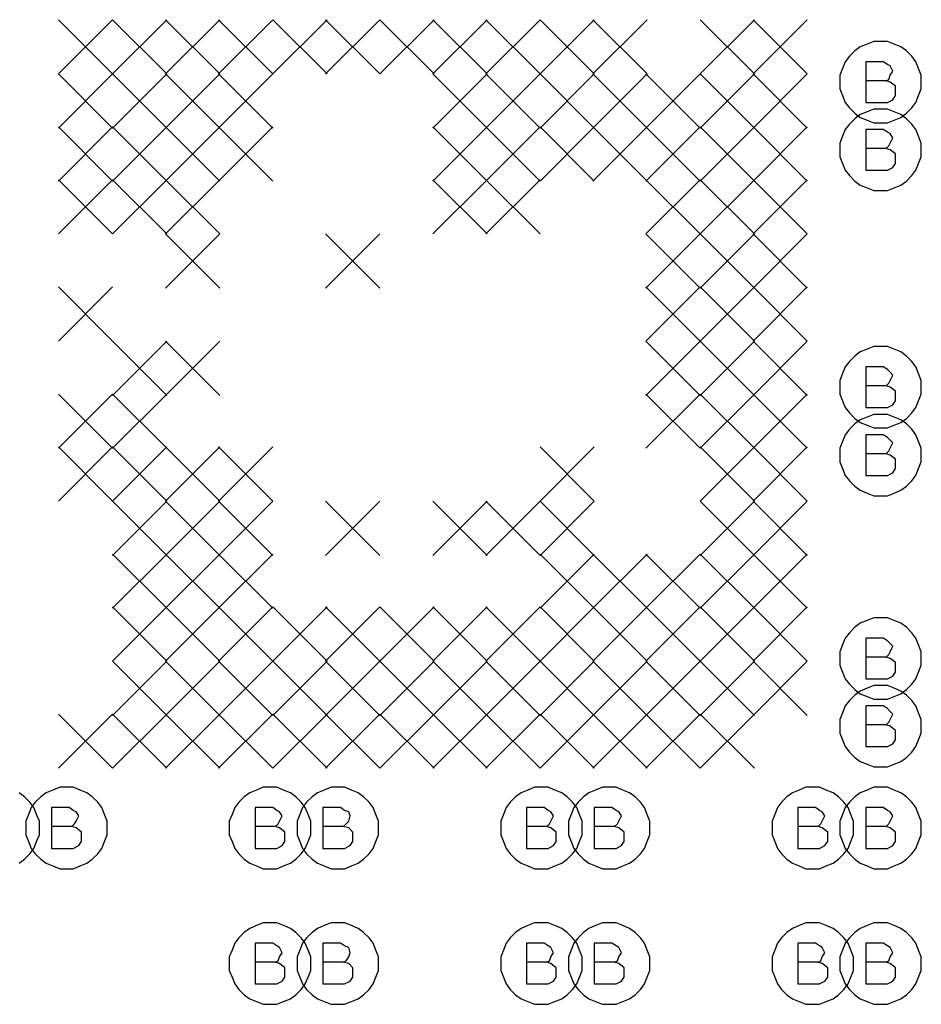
# Model space of a CAD drawing. Extents: x 28 to 61, y 25 to 46.
# Tile 19 of 61: x 37.37 to 38.035, y 31.08 to 31.806. Entities that reach past the tile are written whole.
import ezdxf

# ---------------------------------------------------------------- set-up
doc = ezdxf.new("R2010")
doc.units = 0
doc.layers.add('RVP8-TX_d_fab', color=2, linetype='CONTINUOUS')

msp = doc.modelspace()

# ---------------------------------------------------------------- linework, layer by layer
at = {"layer": 'RVP8-TX_d_fab'}
for points in [[(37.399, 31.806), (37.439, 31.766)], [(37.439, 31.806), (37.399, 31.766)], [(37.439, 31.806), (37.479, 31.766)], [(37.479, 31.806), (37.439, 31.766), (37.479, 31.726)], [(37.478, 31.806), (37.518, 31.766)], [(37.518, 31.806), (37.478, 31.766)], [(37.517, 31.806), (37.557, 31.766)], [(37.557, 31.806), (37.517, 31.766)], [(37.557, 31.806), (37.597, 31.766)], [(37.597, 31.806), (37.557, 31.766)], [(37.596, 31.806), (37.636, 31.766)], [(37.636, 31.806), (37.596, 31.766)], [(37.636, 31.806), (37.676, 31.766)], [(37.676, 31.806), (37.636, 31.766)], [(37.675, 31.806), (37.715, 31.766)], [(37.715, 31.806), (37.675, 31.766)], [(37.714, 31.806), (37.754, 31.766)], [(37.754, 31.806), (37.714, 31.766)], [(37.754, 31.806), (37.794, 31.766)], [(37.794, 31.806), (37.754, 31.766)], [(37.793, 31.806), (37.833, 31.766)], [(37.833, 31.806), (37.793, 31.766), (37.833, 31.726)], [(37.872, 31.806), (37.912, 31.766)], [(37.912, 31.806), (37.872, 31.766)], [(37.911, 31.806), (37.951, 31.766)], [(37.951, 31.806), (37.911, 31.766)], [(38.009, 31.761), (38.011, 31.762), (38.012, 31.765), (38.014, 31.768), (38.012, 31.772), (38.01, 31.773), (38.007, 31.775), (37.994, 31.775), (37.994, 31.745), (38.01, 31.745), (38.014, 31.747), (38.016, 31.75), (38.016, 31.754), (38.016, 31.757), (38.012, 31.76), (38.009, 31.761), (37.994, 31.761)], [(37.399, 31.766), (37.439, 31.726)], [(37.439, 31.766), (37.399, 31.726)], [(37.479, 31.766), (37.439, 31.726)], [(37.478, 31.766), (37.518, 31.726)], [(37.518, 31.766), (37.478, 31.726)], [(37.517, 31.766), (37.557, 31.726)], [(37.557, 31.766), (37.517, 31.726)], [(37.675, 31.766), (37.715, 31.726)], [(37.715, 31.766), (37.675, 31.726)], [(37.714, 31.766), (37.754, 31.726)], [(37.754, 31.766), (37.714, 31.726)], [(37.754, 31.766), (37.794, 31.726)], [(37.794, 31.766), (37.754, 31.726)], [(37.833, 31.766), (37.793, 31.726)], [(37.832, 31.766), (37.872, 31.726)], [(37.872, 31.766), (37.832, 31.726)], [(37.872, 31.766), (37.912, 31.726)], [(37.912, 31.766), (37.872, 31.726)], [(37.911, 31.766), (37.951, 31.726)], [(37.951, 31.766), (37.911, 31.726)], [(37.399, 31.727), (37.439, 31.687)], [(37.439, 31.727), (37.399, 31.687)], [(37.439, 31.727), (37.479, 31.687)], [(37.479, 31.727), (37.439, 31.687)], [(37.478, 31.727), (37.518, 31.687)], [(37.518, 31.727), (37.478, 31.687)], [(37.517, 31.727), (37.557, 31.687)], [(37.557, 31.727), (37.517, 31.687)], [(37.675, 31.727), (37.715, 31.687)], [(37.715, 31.727), (37.675, 31.687)], [(37.714, 31.727), (37.754, 31.687)], [(37.754, 31.727), (37.714, 31.687)], [(37.754, 31.727), (37.794, 31.687)], [(37.794, 31.727), (37.754, 31.687)], [(37.793, 31.727), (37.833, 31.687)], [(37.833, 31.727), (37.793, 31.687)], [(37.832, 31.727), (37.872, 31.687)], [(37.872, 31.727), (37.832, 31.687)], [(37.872, 31.727), (37.912, 31.687)], [(37.912, 31.727), (37.872, 31.687)], [(37.911, 31.727), (37.951, 31.687)], [(37.951, 31.727), (37.911, 31.687)], [(38.009, 31.711), (38.011, 31.713), (38.012, 31.715), (38.014, 31.719), (38.012, 31.722), (38.01, 31.723), (38.007, 31.725), (37.994, 31.725), (37.994, 31.695), (38.01, 31.695), (38.014, 31.697), (38.016, 31.7), (38.016, 31.704), (38.016, 31.707), (38.012, 31.71), (38.009, 31.711), (37.994, 31.711)], [(37.399, 31.688), (37.439, 31.648)], [(37.439, 31.688), (37.399, 31.648)], [(37.439, 31.688), (37.479, 31.648)], [(37.479, 31.688), (37.439, 31.648)], [(37.478, 31.688), (37.518, 31.648)], [(37.518, 31.688), (37.478, 31.648), (37.518, 31.608)], [(37.675, 31.688), (37.715, 31.648)], [(37.715, 31.688), (37.675, 31.648)], [(37.714, 31.688), (37.754, 31.648)], [(37.754, 31.688), (37.714, 31.648)], [(37.832, 31.688), (37.872, 31.648)], [(37.872, 31.688), (37.832, 31.648), (37.872, 31.608)], [(37.872, 31.688), (37.912, 31.648)], [(37.912, 31.688), (37.872, 31.648)], [(37.911, 31.688), (37.951, 31.648)], [(37.951, 31.688), (37.911, 31.648)], [(37.518, 31.648), (37.478, 31.608)], [(37.596, 31.648), (37.636, 31.608)], [(37.636, 31.648), (37.596, 31.608)], [(37.872, 31.648), (37.832, 31.608)], [(37.872, 31.648), (37.912, 31.608)], [(37.912, 31.648), (37.872, 31.608)], [(37.911, 31.648), (37.951, 31.608)], [(37.951, 31.648), (37.911, 31.608)], [(37.399, 31.609), (37.439, 31.569)], [(37.439, 31.609), (37.399, 31.569)], [(37.832, 31.609), (37.872, 31.569)], [(37.872, 31.609), (37.832, 31.569), (37.872, 31.529)], [(37.872, 31.609), (37.912, 31.569)], [(37.912, 31.609), (37.872, 31.569)], [(37.911, 31.609), (37.951, 31.569)], [(37.951, 31.609), (37.911, 31.569)], [(37.439, 31.569), (37.479, 31.529)], [(37.479, 31.569), (37.439, 31.529)], [(37.478, 31.569), (37.518, 31.529)], [(37.518, 31.569), (37.478, 31.529)], [(37.872, 31.569), (37.832, 31.529)], [(37.872, 31.569), (37.912, 31.529)], [(37.912, 31.569), (37.872, 31.529)], [(37.911, 31.569), (37.951, 31.529)], [(37.951, 31.569), (37.911, 31.529)], [(38.009, 31.536), (38.011, 31.538), (38.012, 31.54), (38.014, 31.544), (38.012, 31.546), (38.01, 31.548), (38.007, 31.55), (37.994, 31.55), (37.994, 31.52), (38.01, 31.52), (38.014, 31.522), (38.016, 31.525), (38.016, 31.528), (38.016, 31.532), (38.012, 31.535), (38.009, 31.536), (37.994, 31.536)], [(37.399, 31.53), (37.439, 31.49)], [(37.439, 31.53), (37.399, 31.49)], [(37.439, 31.53), (37.479, 31.49)], [(37.479, 31.53), (37.439, 31.49)], [(37.832, 31.53), (37.872, 31.49)], [(37.872, 31.53), (37.832, 31.49)], [(37.872, 31.53), (37.912, 31.49)], [(37.912, 31.53), (37.872, 31.49)], [(37.911, 31.53), (37.951, 31.49)], [(37.951, 31.53), (37.911, 31.49)], [(38.009, 31.486), (38.011, 31.488), (38.012, 31.49), (38.014, 31.494), (38.012, 31.496), (38.01, 31.498), (38.007, 31.5), (37.994, 31.5), (37.994, 31.47), (38.01, 31.47), (38.014, 31.472), (38.016, 31.475), (38.016, 31.478), (38.016, 31.482), (38.012, 31.485), (38.009, 31.486), (37.994, 31.486)], [(37.399, 31.491), (37.439, 31.451)], [(37.439, 31.491), (37.399, 31.451)], [(37.439, 31.491), (37.479, 31.451)], [(37.479, 31.491), (37.439, 31.451), (37.479, 31.411)], [(37.478, 31.491), (37.518, 31.451)], [(37.518, 31.491), (37.478, 31.451)], [(37.517, 31.491), (37.557, 31.451)], [(37.557, 31.491), (37.517, 31.451)], [(37.754, 31.491), (37.794, 31.451)], [(37.794, 31.491), (37.754, 31.451), (37.794, 31.411)], [(37.872, 31.491), (37.912, 31.451)], [(37.912, 31.491), (37.872, 31.451), (37.912, 31.411)], [(37.911, 31.491), (37.951, 31.451)], [(37.951, 31.491), (37.911, 31.451)], [(37.479, 31.451), (37.439, 31.411)], [(37.478, 31.451), (37.518, 31.411)], [(37.518, 31.451), (37.478, 31.411)], [(37.517, 31.451), (37.557, 31.411)], [(37.557, 31.451), (37.517, 31.411)], [(37.596, 31.451), (37.636, 31.411)], [(37.636, 31.451), (37.596, 31.411)], [(37.675, 31.451), (37.715, 31.411)], [(37.715, 31.451), (37.675, 31.411)], [(37.714, 31.451), (37.754, 31.411)], [(37.754, 31.451), (37.714, 31.411)], [(37.794, 31.451), (37.754, 31.411)], [(37.912, 31.451), (37.872, 31.411)], [(37.911, 31.451), (37.951, 31.411)], [(37.951, 31.451), (37.911, 31.411)], [(37.439, 31.412), (37.479, 31.372)], [(37.479, 31.412), (37.439, 31.372)], [(37.478, 31.412), (37.518, 31.372)], [(37.518, 31.412), (37.478, 31.372)], [(37.517, 31.412), (37.557, 31.372)], [(37.557, 31.412), (37.517, 31.372)], [(37.754, 31.412), (37.794, 31.372)], [(37.794, 31.412), (37.754, 31.372)], [(37.793, 31.412), (37.833, 31.372)], [(37.833, 31.412), (37.793, 31.372)], [(37.832, 31.412), (37.872, 31.372)], [(37.872, 31.412), (37.832, 31.372)], [(37.872, 31.412), (37.912, 31.372)], [(37.912, 31.412), (37.872, 31.372)], [(37.911, 31.412), (37.951, 31.372)], [(37.951, 31.412), (37.911, 31.372)], [(37.439, 31.373), (37.479, 31.333)], [(37.479, 31.373), (37.439, 31.333), (37.479, 31.293)], [(37.478, 31.373), (37.518, 31.333)], [(37.518, 31.373), (37.478, 31.333)], [(37.517, 31.373), (37.557, 31.333)], [(37.557, 31.373), (37.517, 31.333)], [(37.557, 31.373), (37.597, 31.333)], [(37.597, 31.373), (37.557, 31.333)], [(37.596, 31.373), (37.636, 31.333)], [(37.636, 31.373), (37.596, 31.333)], [(37.636, 31.373), (37.676, 31.333)], [(37.676, 31.373), (37.636, 31.333)], [(37.675, 31.373), (37.715, 31.333)], [(37.715, 31.373), (37.675, 31.333)], [(37.714, 31.373), (37.754, 31.333)], [(37.754, 31.373), (37.714, 31.333)], [(37.754, 31.373), (37.794, 31.333)], [(37.794, 31.373), (37.754, 31.333)], [(37.793, 31.373), (37.833, 31.333)], [(37.833, 31.373), (37.793, 31.333), (37.833, 31.293)], [(37.832, 31.373), (37.872, 31.333)], [(37.872, 31.373), (37.832, 31.333)], [(37.872, 31.373), (37.912, 31.333)], [(37.912, 31.373), (37.872, 31.333)], [(37.911, 31.373), (37.951, 31.333)], [(37.951, 31.373), (37.911, 31.333)], [(38.009, 31.336), (38.011, 31.338), (38.012, 31.34), (38.014, 31.344), (38.012, 31.346), (38.01, 31.348), (38.007, 31.35), (37.994, 31.35), (37.994, 31.32), (38.01, 31.32), (38.014, 31.322), (38.016, 31.325), (38.016, 31.328), (38.016, 31.332), (38.012, 31.335), (38.009, 31.336), (37.994, 31.336)], [(37.479, 31.333), (37.439, 31.293)], [(37.478, 31.333), (37.518, 31.293)], [(37.518, 31.333), (37.478, 31.293)], [(37.517, 31.333), (37.557, 31.293)], [(37.557, 31.333), (37.517, 31.293)], [(37.557, 31.333), (37.597, 31.293)], [(37.597, 31.333), (37.557, 31.293)], [(37.596, 31.333), (37.636, 31.293)], [(37.636, 31.333), (37.596, 31.293)], [(37.636, 31.333), (37.676, 31.293)], [(37.676, 31.333), (37.636, 31.293)], [(37.675, 31.333), (37.715, 31.293)], [(37.715, 31.333), (37.675, 31.293)], [(37.714, 31.333), (37.754, 31.293)], [(37.754, 31.333), (37.714, 31.293)], [(37.754, 31.333), (37.794, 31.293)], [(37.794, 31.333), (37.754, 31.293)], [(37.833, 31.333), (37.793, 31.293)], [(37.832, 31.333), (37.872, 31.293)], [(37.872, 31.333), (37.832, 31.293)], [(37.872, 31.333), (37.912, 31.293)], [(37.912, 31.333), (37.872, 31.293)], [(37.911, 31.333), (37.951, 31.293)], [(37.951, 31.333), (37.911, 31.293)], [(38.009, 31.286), (38.011, 31.288), (38.012, 31.29), (38.014, 31.294), (38.012, 31.296), (38.01, 31.298), (38.007, 31.3), (37.994, 31.3), (37.994, 31.27), (38.01, 31.27), (38.014, 31.272), (38.016, 31.275), (38.016, 31.278), (38.016, 31.282), (38.012, 31.285), (38.009, 31.286), (37.994, 31.286)], [(37.399, 31.294), (37.439, 31.254)], [(37.439, 31.294), (37.399, 31.254)], [(37.439, 31.294), (37.479, 31.254)], [(37.479, 31.294), (37.439, 31.254)], [(37.478, 31.294), (37.518, 31.254)], [(37.518, 31.294), (37.478, 31.254)], [(37.517, 31.294), (37.557, 31.254)], [(37.557, 31.294), (37.517, 31.254)], [(37.557, 31.294), (37.597, 31.254)], [(37.597, 31.294), (37.557, 31.254)], [(37.596, 31.294), (37.636, 31.254)], [(37.636, 31.294), (37.596, 31.254)], [(37.636, 31.294), (37.676, 31.254)], [(37.676, 31.294), (37.636, 31.254)], [(37.675, 31.294), (37.715, 31.254)], [(37.715, 31.294), (37.675, 31.254)], [(37.714, 31.294), (37.754, 31.254)], [(37.754, 31.294), (37.714, 31.254)], [(37.754, 31.294), (37.794, 31.254)], [(37.794, 31.294), (37.754, 31.254)], [(37.793, 31.294), (37.833, 31.254)], [(37.833, 31.294), (37.793, 31.254)], [(37.832, 31.294), (37.872, 31.254)], [(37.872, 31.294), (37.832, 31.254)], [(37.872, 31.294), (37.912, 31.254)], [(37.912, 31.294), (37.872, 31.254)], [(37.37, 31.184), (37.374, 31.187), (37.378, 31.191), (37.381, 31.195), (37.383, 31.2), (37.385, 31.205), (37.385, 31.21), (37.385, 31.21), (37.385, 31.215), (37.383, 31.22), (37.381, 31.225), (37.378, 31.229), (37.374, 31.233), (37.37, 31.236)], [(37.409, 31.211), (37.411, 31.213), (37.412, 31.215), (37.414, 31.219), (37.412, 31.222), (37.41, 31.223), (37.407, 31.225), (37.394, 31.225), (37.394, 31.195), (37.41, 31.195), (37.414, 31.197), (37.416, 31.2), (37.416, 31.204), (37.416, 31.207), (37.412, 31.21), (37.409, 31.211), (37.394, 31.211)], [(37.559, 31.211), (37.561, 31.213), (37.562, 31.215), (37.564, 31.219), (37.562, 31.222), (37.56, 31.223), (37.557, 31.225), (37.544, 31.225), (37.544, 31.195), (37.56, 31.195), (37.564, 31.197), (37.566, 31.2), (37.566, 31.204), (37.566, 31.207), (37.562, 31.21), (37.559, 31.211), (37.544, 31.211)], [(37.609, 31.211), (37.611, 31.213), (37.613, 31.215), (37.614, 31.219), (37.613, 31.222), (37.61, 31.223), (37.607, 31.225), (37.594, 31.225), (37.594, 31.195), (37.61, 31.195), (37.614, 31.197), (37.616, 31.2), (37.616, 31.204), (37.616, 31.207), (37.613, 31.21), (37.609, 31.211), (37.594, 31.211)], [(37.759, 31.211), (37.761, 31.213), (37.762, 31.215), (37.764, 31.219), (37.762, 31.222), (37.76, 31.223), (37.757, 31.225), (37.744, 31.225), (37.744, 31.195), (37.76, 31.195), (37.764, 31.197), (37.766, 31.2), (37.766, 31.204), (37.766, 31.207), (37.762, 31.21), (37.759, 31.211), (37.744, 31.211)], [(37.809, 31.211), (37.811, 31.213), (37.812, 31.215), (37.814, 31.219), (37.812, 31.222), (37.81, 31.223), (37.807, 31.225), (37.794, 31.225), (37.794, 31.195), (37.81, 31.195), (37.814, 31.197), (37.816, 31.2), (37.816, 31.204), (37.816, 31.207), (37.812, 31.21), (37.809, 31.211), (37.794, 31.211)], [(37.959, 31.211), (37.961, 31.213), (37.962, 31.215), (37.964, 31.219), (37.962, 31.222), (37.96, 31.223), (37.957, 31.225), (37.944, 31.225), (37.944, 31.195), (37.96, 31.195), (37.964, 31.197), (37.966, 31.2), (37.966, 31.204), (37.966, 31.207), (37.962, 31.21), (37.959, 31.211), (37.944, 31.211)], [(38.009, 31.211), (38.011, 31.213), (38.012, 31.215), (38.014, 31.219), (38.012, 31.222), (38.01, 31.223), (38.007, 31.225), (37.994, 31.225), (37.994, 31.195), (38.01, 31.195), (38.014, 31.197), (38.016, 31.2), (38.016, 31.204), (38.016, 31.207), (38.012, 31.21), (38.009, 31.211), (37.994, 31.211)], [(37.559, 31.111), (37.561, 31.112), (37.562, 31.115), (37.564, 31.118), (37.562, 31.122), (37.56, 31.123), (37.557, 31.125), (37.544, 31.125), (37.544, 31.095), (37.56, 31.095), (37.564, 31.097), (37.566, 31.1), (37.566, 31.104), (37.566, 31.107), (37.562, 31.11), (37.559, 31.111), (37.544, 31.111)], [(37.609, 31.111), (37.611, 31.112), (37.613, 31.115), (37.614, 31.118), (37.613, 31.122), (37.61, 31.123), (37.607, 31.125), (37.594, 31.125), (37.594, 31.095), (37.61, 31.095), (37.614, 31.097), (37.616, 31.1), (37.616, 31.104), (37.616, 31.107), (37.613, 31.11), (37.609, 31.111), (37.594, 31.111)], [(37.759, 31.111), (37.761, 31.112), (37.762, 31.115), (37.764, 31.118), (37.762, 31.122), (37.76, 31.123), (37.757, 31.125), (37.744, 31.125), (37.744, 31.095), (37.76, 31.095), (37.764, 31.097), (37.766, 31.1), (37.766, 31.104), (37.766, 31.107), (37.762, 31.11), (37.759, 31.111), (37.744, 31.111)], [(37.809, 31.111), (37.811, 31.112), (37.812, 31.115), (37.814, 31.118), (37.812, 31.122), (37.81, 31.123), (37.807, 31.125), (37.794, 31.125), (37.794, 31.095), (37.81, 31.095), (37.814, 31.097), (37.816, 31.1), (37.816, 31.104), (37.816, 31.107), (37.812, 31.11), (37.809, 31.111), (37.794, 31.111)], [(37.959, 31.111), (37.961, 31.112), (37.962, 31.115), (37.964, 31.118), (37.962, 31.122), (37.96, 31.123), (37.957, 31.125), (37.944, 31.125), (37.944, 31.095), (37.96, 31.095), (37.964, 31.097), (37.966, 31.1), (37.966, 31.104), (37.966, 31.107), (37.962, 31.11), (37.959, 31.111), (37.944, 31.111)], [(38.009, 31.111), (38.011, 31.112), (38.012, 31.115), (38.014, 31.118), (38.012, 31.122), (38.01, 31.123), (38.007, 31.125), (37.994, 31.125), (37.994, 31.095), (38.01, 31.095), (38.014, 31.097), (38.016, 31.1), (38.016, 31.104), (38.016, 31.107), (38.012, 31.11), (38.009, 31.111), (37.994, 31.111)]]:
    msp.add_lwpolyline(points, dxfattribs=at)
for points in [[(38.035, 31.76), (38.035, 31.765), (38.033, 31.77), (38.031, 31.775), (38.028, 31.779), (38.024, 31.783), (38.02, 31.786), (38.015, 31.788), (38.01, 31.79), (38.005, 31.79), (38, 31.79), (37.995, 31.788), (37.99, 31.786), (37.986, 31.783), (37.982, 31.779), (37.979, 31.775), (37.977, 31.77), (37.975, 31.765), (37.975, 31.76), (37.975, 31.755), (37.977, 31.75), (37.979, 31.745), (37.982, 31.741), (37.986, 31.737), (37.99, 31.734), (37.995, 31.732), (38, 31.73), (38.005, 31.73), (38.01, 31.73), (38.015, 31.732), (38.02, 31.734), (38.024, 31.737), (38.028, 31.741), (38.031, 31.745), (38.033, 31.75), (38.035, 31.755), (38.035, 31.76)], [(38.035, 31.71), (38.035, 31.715), (38.033, 31.72), (38.031, 31.725), (38.028, 31.729), (38.024, 31.733), (38.02, 31.736), (38.015, 31.738), (38.01, 31.74), (38.005, 31.74), (38, 31.74), (37.995, 31.738), (37.99, 31.736), (37.986, 31.733), (37.982, 31.729), (37.979, 31.725), (37.977, 31.72), (37.975, 31.715), (37.975, 31.71), (37.975, 31.705), (37.977, 31.7), (37.979, 31.695), (37.982, 31.691), (37.986, 31.687), (37.99, 31.684), (37.995, 31.682), (38, 31.68), (38.005, 31.68), (38.01, 31.68), (38.015, 31.682), (38.02, 31.684), (38.024, 31.687), (38.028, 31.691), (38.031, 31.695), (38.033, 31.7), (38.035, 31.705), (38.035, 31.71)], [(38.035, 31.535), (38.035, 31.54), (38.033, 31.545), (38.031, 31.55), (38.028, 31.554), (38.024, 31.558), (38.02, 31.561), (38.015, 31.563), (38.01, 31.565), (38.005, 31.565), (38, 31.565), (37.995, 31.563), (37.99, 31.561), (37.986, 31.558), (37.982, 31.554), (37.979, 31.55), (37.977, 31.545), (37.975, 31.54), (37.975, 31.535), (37.975, 31.53), (37.977, 31.525), (37.979, 31.52), (37.982, 31.516), (37.986, 31.512), (37.99, 31.509), (37.995, 31.507), (38, 31.505), (38.005, 31.505), (38.01, 31.505), (38.015, 31.507), (38.02, 31.509), (38.024, 31.512), (38.028, 31.516), (38.031, 31.52), (38.033, 31.525), (38.035, 31.53), (38.035, 31.535)], [(38.035, 31.485), (38.035, 31.49), (38.033, 31.495), (38.031, 31.5), (38.028, 31.504), (38.024, 31.508), (38.02, 31.511), (38.015, 31.513), (38.01, 31.515), (38.005, 31.515), (38, 31.515), (37.995, 31.513), (37.99, 31.511), (37.986, 31.508), (37.982, 31.504), (37.979, 31.5), (37.977, 31.495), (37.975, 31.49), (37.975, 31.485), (37.975, 31.48), (37.977, 31.475), (37.979, 31.47), (37.982, 31.466), (37.986, 31.462), (37.99, 31.459), (37.995, 31.457), (38, 31.455), (38.005, 31.455), (38.01, 31.455), (38.015, 31.457), (38.02, 31.459), (38.024, 31.462), (38.028, 31.466), (38.031, 31.47), (38.033, 31.475), (38.035, 31.48), (38.035, 31.485)], [(38.035, 31.335), (38.035, 31.34), (38.033, 31.345), (38.031, 31.35), (38.028, 31.354), (38.024, 31.358), (38.02, 31.361), (38.015, 31.363), (38.01, 31.365), (38.005, 31.365), (38, 31.365), (37.995, 31.363), (37.99, 31.361), (37.986, 31.358), (37.982, 31.354), (37.979, 31.35), (37.977, 31.345), (37.975, 31.34), (37.975, 31.335), (37.975, 31.33), (37.977, 31.325), (37.979, 31.32), (37.982, 31.316), (37.986, 31.312), (37.99, 31.309), (37.995, 31.307), (38, 31.305), (38.005, 31.305), (38.01, 31.305), (38.015, 31.307), (38.02, 31.309), (38.024, 31.312), (38.028, 31.316), (38.031, 31.32), (38.033, 31.325), (38.035, 31.33), (38.035, 31.335)], [(38.035, 31.285), (38.035, 31.29), (38.033, 31.295), (38.031, 31.3), (38.028, 31.304), (38.024, 31.308), (38.02, 31.311), (38.015, 31.313), (38.01, 31.315), (38.005, 31.315), (38, 31.315), (37.995, 31.313), (37.99, 31.311), (37.986, 31.308), (37.982, 31.304), (37.979, 31.3), (37.977, 31.295), (37.975, 31.29), (37.975, 31.285), (37.975, 31.28), (37.977, 31.275), (37.979, 31.27), (37.982, 31.266), (37.986, 31.262), (37.99, 31.259), (37.995, 31.257), (38, 31.255), (38.005, 31.255), (38.01, 31.255), (38.015, 31.257), (38.02, 31.259), (38.024, 31.262), (38.028, 31.266), (38.031, 31.27), (38.033, 31.275), (38.035, 31.28), (38.035, 31.285)], [(37.435, 31.21), (37.435, 31.215), (37.433, 31.22), (37.431, 31.225), (37.428, 31.229), (37.424, 31.233), (37.42, 31.236), (37.415, 31.238), (37.41, 31.24), (37.405, 31.24), (37.4, 31.24), (37.395, 31.238), (37.39, 31.236), (37.386, 31.233), (37.382, 31.229), (37.379, 31.225), (37.377, 31.22), (37.375, 31.215), (37.375, 31.21), (37.375, 31.205), (37.377, 31.2), (37.379, 31.195), (37.382, 31.191), (37.386, 31.187), (37.39, 31.184), (37.395, 31.182), (37.4, 31.18), (37.405, 31.18), (37.41, 31.18), (37.415, 31.182), (37.42, 31.184), (37.424, 31.187), (37.428, 31.191), (37.431, 31.195), (37.433, 31.2), (37.435, 31.205), (37.435, 31.21)], [(37.585, 31.21), (37.585, 31.215), (37.583, 31.22), (37.581, 31.225), (37.578, 31.229), (37.574, 31.233), (37.57, 31.236), (37.565, 31.238), (37.56, 31.24), (37.555, 31.24), (37.55, 31.24), (37.545, 31.238), (37.54, 31.236), (37.536, 31.233), (37.532, 31.229), (37.529, 31.225), (37.527, 31.22), (37.525, 31.215), (37.525, 31.21), (37.525, 31.205), (37.527, 31.2), (37.529, 31.195), (37.532, 31.191), (37.536, 31.187), (37.54, 31.184), (37.545, 31.182), (37.55, 31.18), (37.555, 31.18), (37.56, 31.18), (37.565, 31.182), (37.57, 31.184), (37.574, 31.187), (37.578, 31.191), (37.581, 31.195), (37.583, 31.2), (37.585, 31.205), (37.585, 31.21)], [(37.635, 31.21), (37.635, 31.215), (37.633, 31.22), (37.631, 31.225), (37.628, 31.229), (37.624, 31.233), (37.62, 31.236), (37.615, 31.238), (37.61, 31.24), (37.605, 31.24), (37.6, 31.24), (37.595, 31.238), (37.59, 31.236), (37.586, 31.233), (37.582, 31.229), (37.579, 31.225), (37.577, 31.22), (37.575, 31.215), (37.575, 31.21), (37.575, 31.205), (37.577, 31.2), (37.579, 31.195), (37.582, 31.191), (37.586, 31.187), (37.59, 31.184), (37.595, 31.182), (37.6, 31.18), (37.605, 31.18), (37.61, 31.18), (37.615, 31.182), (37.62, 31.184), (37.624, 31.187), (37.628, 31.191), (37.631, 31.195), (37.633, 31.2), (37.635, 31.205), (37.635, 31.21)], [(37.785, 31.21), (37.785, 31.215), (37.783, 31.22), (37.781, 31.225), (37.778, 31.229), (37.774, 31.233), (37.77, 31.236), (37.765, 31.238), (37.76, 31.24), (37.755, 31.24), (37.75, 31.24), (37.745, 31.238), (37.74, 31.236), (37.736, 31.233), (37.732, 31.229), (37.729, 31.225), (37.727, 31.22), (37.725, 31.215), (37.725, 31.21), (37.725, 31.205), (37.727, 31.2), (37.729, 31.195), (37.732, 31.191), (37.736, 31.187), (37.74, 31.184), (37.745, 31.182), (37.75, 31.18), (37.755, 31.18), (37.76, 31.18), (37.765, 31.182), (37.77, 31.184), (37.774, 31.187), (37.778, 31.191), (37.781, 31.195), (37.783, 31.2), (37.785, 31.205), (37.785, 31.21)], [(37.835, 31.21), (37.835, 31.215), (37.833, 31.22), (37.831, 31.225), (37.828, 31.229), (37.824, 31.233), (37.82, 31.236), (37.815, 31.238), (37.81, 31.24), (37.805, 31.24), (37.8, 31.24), (37.795, 31.238), (37.79, 31.236), (37.786, 31.233), (37.782, 31.229), (37.779, 31.225), (37.777, 31.22), (37.775, 31.215), (37.775, 31.21), (37.775, 31.205), (37.777, 31.2), (37.779, 31.195), (37.782, 31.191), (37.786, 31.187), (37.79, 31.184), (37.795, 31.182), (37.8, 31.18), (37.805, 31.18), (37.81, 31.18), (37.815, 31.182), (37.82, 31.184), (37.824, 31.187), (37.828, 31.191), (37.831, 31.195), (37.833, 31.2), (37.835, 31.205), (37.835, 31.21)], [(37.985, 31.21), (37.985, 31.215), (37.983, 31.22), (37.981, 31.225), (37.978, 31.229), (37.974, 31.233), (37.97, 31.236), (37.965, 31.238), (37.96, 31.24), (37.955, 31.24), (37.95, 31.24), (37.945, 31.238), (37.94, 31.236), (37.936, 31.233), (37.932, 31.229), (37.929, 31.225), (37.927, 31.22), (37.925, 31.215), (37.925, 31.21), (37.925, 31.205), (37.927, 31.2), (37.929, 31.195), (37.932, 31.191), (37.936, 31.187), (37.94, 31.184), (37.945, 31.182), (37.95, 31.18), (37.955, 31.18), (37.96, 31.18), (37.965, 31.182), (37.97, 31.184), (37.974, 31.187), (37.978, 31.191), (37.981, 31.195), (37.983, 31.2), (37.985, 31.205), (37.985, 31.21)], [(38.035, 31.21), (38.035, 31.215), (38.033, 31.22), (38.031, 31.225), (38.028, 31.229), (38.024, 31.233), (38.02, 31.236), (38.015, 31.238), (38.01, 31.24), (38.005, 31.24), (38, 31.24), (37.995, 31.238), (37.99, 31.236), (37.986, 31.233), (37.982, 31.229), (37.979, 31.225), (37.977, 31.22), (37.975, 31.215), (37.975, 31.21), (37.975, 31.205), (37.977, 31.2), (37.979, 31.195), (37.982, 31.191), (37.986, 31.187), (37.99, 31.184), (37.995, 31.182), (38, 31.18), (38.005, 31.18), (38.01, 31.18), (38.015, 31.182), (38.02, 31.184), (38.024, 31.187), (38.028, 31.191), (38.031, 31.195), (38.033, 31.2), (38.035, 31.205), (38.035, 31.21)], [(37.585, 31.11), (37.585, 31.115), (37.583, 31.12), (37.581, 31.125), (37.578, 31.129), (37.574, 31.133), (37.57, 31.136), (37.565, 31.138), (37.56, 31.14), (37.555, 31.14), (37.55, 31.14), (37.545, 31.138), (37.54, 31.136), (37.536, 31.133), (37.532, 31.129), (37.529, 31.125), (37.527, 31.12), (37.525, 31.115), (37.525, 31.11), (37.525, 31.105), (37.527, 31.1), (37.529, 31.095), (37.532, 31.091), (37.536, 31.087), (37.54, 31.084), (37.545, 31.082), (37.55, 31.08), (37.555, 31.08), (37.56, 31.08), (37.565, 31.082), (37.57, 31.084), (37.574, 31.087), (37.578, 31.091), (37.581, 31.095), (37.583, 31.1), (37.585, 31.105), (37.585, 31.11)], [(37.635, 31.11), (37.635, 31.115), (37.633, 31.12), (37.631, 31.125), (37.628, 31.129), (37.624, 31.133), (37.62, 31.136), (37.615, 31.138), (37.61, 31.14), (37.605, 31.14), (37.6, 31.14), (37.595, 31.138), (37.59, 31.136), (37.586, 31.133), (37.582, 31.129), (37.579, 31.125), (37.577, 31.12), (37.575, 31.115), (37.575, 31.11), (37.575, 31.105), (37.577, 31.1), (37.579, 31.095), (37.582, 31.091), (37.586, 31.087), (37.59, 31.084), (37.595, 31.082), (37.6, 31.08), (37.605, 31.08), (37.61, 31.08), (37.615, 31.082), (37.62, 31.084), (37.624, 31.087), (37.628, 31.091), (37.631, 31.095), (37.633, 31.1), (37.635, 31.105), (37.635, 31.11)], [(37.785, 31.11), (37.785, 31.115), (37.783, 31.12), (37.781, 31.125), (37.778, 31.129), (37.774, 31.133), (37.77, 31.136), (37.765, 31.138), (37.76, 31.14), (37.755, 31.14), (37.75, 31.14), (37.745, 31.138), (37.74, 31.136), (37.736, 31.133), (37.732, 31.129), (37.729, 31.125), (37.727, 31.12), (37.725, 31.115), (37.725, 31.11), (37.725, 31.105), (37.727, 31.1), (37.729, 31.095), (37.732, 31.091), (37.736, 31.087), (37.74, 31.084), (37.745, 31.082), (37.75, 31.08), (37.755, 31.08), (37.76, 31.08), (37.765, 31.082), (37.77, 31.084), (37.774, 31.087), (37.778, 31.091), (37.781, 31.095), (37.783, 31.1), (37.785, 31.105), (37.785, 31.11)], [(37.835, 31.11), (37.835, 31.115), (37.833, 31.12), (37.831, 31.125), (37.828, 31.129), (37.824, 31.133), (37.82, 31.136), (37.815, 31.138), (37.81, 31.14), (37.805, 31.14), (37.8, 31.14), (37.795, 31.138), (37.79, 31.136), (37.786, 31.133), (37.782, 31.129), (37.779, 31.125), (37.777, 31.12), (37.775, 31.115), (37.775, 31.11), (37.775, 31.105), (37.777, 31.1), (37.779, 31.095), (37.782, 31.091), (37.786, 31.087), (37.79, 31.084), (37.795, 31.082), (37.8, 31.08), (37.805, 31.08), (37.81, 31.08), (37.815, 31.082), (37.82, 31.084), (37.824, 31.087), (37.828, 31.091), (37.831, 31.095), (37.833, 31.1), (37.835, 31.105), (37.835, 31.11)], [(37.985, 31.11), (37.985, 31.115), (37.983, 31.12), (37.981, 31.125), (37.978, 31.129), (37.974, 31.133), (37.97, 31.136), (37.965, 31.138), (37.96, 31.14), (37.955, 31.14), (37.95, 31.14), (37.945, 31.138), (37.94, 31.136), (37.936, 31.133), (37.932, 31.129), (37.929, 31.125), (37.927, 31.12), (37.925, 31.115), (37.925, 31.11), (37.925, 31.105), (37.927, 31.1), (37.929, 31.095), (37.932, 31.091), (37.936, 31.087), (37.94, 31.084), (37.945, 31.082), (37.95, 31.08), (37.955, 31.08), (37.96, 31.08), (37.965, 31.082), (37.97, 31.084), (37.974, 31.087), (37.978, 31.091), (37.981, 31.095), (37.983, 31.1), (37.985, 31.105), (37.985, 31.11)], [(38.035, 31.11), (38.035, 31.115), (38.033, 31.12), (38.031, 31.125), (38.028, 31.129), (38.024, 31.133), (38.02, 31.136), (38.015, 31.138), (38.01, 31.14), (38.005, 31.14), (38, 31.14), (37.995, 31.138), (37.99, 31.136), (37.986, 31.133), (37.982, 31.129), (37.979, 31.125), (37.977, 31.12), (37.975, 31.115), (37.975, 31.11), (37.975, 31.105), (37.977, 31.1), (37.979, 31.095), (37.982, 31.091), (37.986, 31.087), (37.99, 31.084), (37.995, 31.082), (38, 31.08), (38.005, 31.08), (38.01, 31.08), (38.015, 31.082), (38.02, 31.084), (38.024, 31.087), (38.028, 31.091), (38.031, 31.095), (38.033, 31.1), (38.035, 31.105), (38.035, 31.11)]]:
    msp.add_lwpolyline(points, close=True, dxfattribs=at)

doc.saveas('drawing.dxf')
